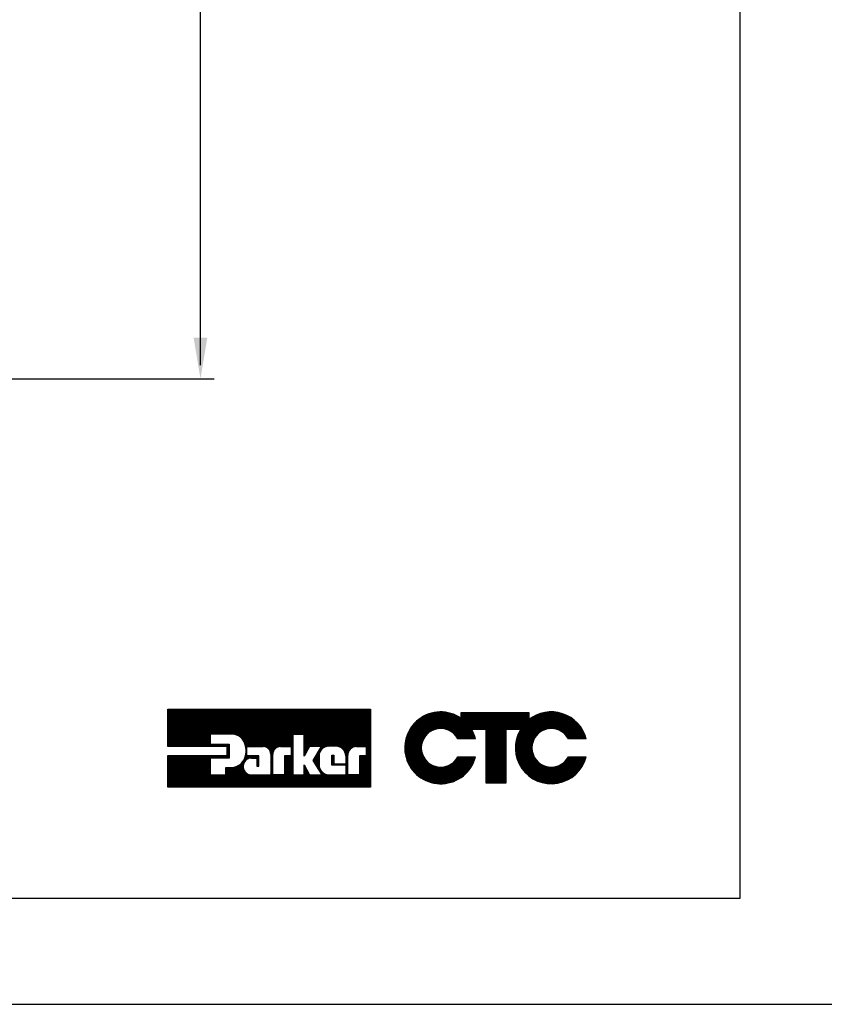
# Model space of a CAD drawing. Extents: x 126 to 180.2, y -64.4 to 9.5.
# Tile 3 of 26: x 147.2 to 153.1, y -64.4 to -57.2. Entities that reach past the tile are written whole.
import ezdxf

# ---------------------------------------------------------------- set-up
doc = ezdxf.new("R2010")
doc.units = 0
doc.header["$LTSCALE"] = 1.87
doc.header["$MEASUREMENT"] = 0
doc.layers.get('0').update_dxf_attribs({"linetype": 'CONTINUOUS'})
for name, color, linetype in [('dim', 5, 'CONTINUOUS'), ('prod', 6, 'CONTINUOUS'), ('UNIT', 7, 'CONTINUOUS')]:
    doc.layers.add(name, color=color, linetype=linetype)

msp = doc.modelspace()

# ---------------------------------------------------------------- linework, layer by layer
at = {"linetype": 'Continuous'}
for p, q in [((152.4873, -63.5791), (152.4873, -41.4191)), ((126.8192, -63.5791), (152.4873, -63.5791))]:
    msp.add_line(p, q, dxfattribs=at)
at = {"layer": 'dim'}
for p, q in [((148.544, -59.6824), (148.544, -54.4449)), ((144.8902, -59.7824), (148.644, -59.7824))]:
    msp.add_line(p, q, dxfattribs=at)
msp.add_solid([(148.494, -59.4824), (148.594, -59.4824), (148.544, -59.7824)], dxfattribs=at)
at = {"layer": 'prod', "flags": 128}
msp.add_lwpolyline([(125.9558, -64.3552), (180.2492, -64.3552), (180.2492, 9.5328), (125.9558, 9.5328)], close=True, dxfattribs=at)
at = {"layer": 'UNIT'}
for p, q in [((148.3042, -62.4659), (148.5718, -62.1983)), ((148.3042, -62.4559), (148.5618, -62.1983)), ((148.3042, -62.4459), (148.5517, -62.1983)), ((148.3042, -62.4358), (148.5417, -62.1983)), ((148.3042, -62.4258), (148.5317, -62.1983)), ((148.3042, -62.4157), (148.5216, -62.1983)), ((148.3042, -62.4057), (148.5116, -62.1983)), ((148.3042, -62.3956), (148.5015, -62.1983)), ((148.3042, -62.3856), (148.4915, -62.1983)), ((148.3042, -62.3756), (148.4814, -62.1983)), ((148.3042, -62.3655), (148.4714, -62.1983)), ((148.3042, -62.3555), (148.4614, -62.1983)), ((148.3042, -62.3454), (148.4513, -62.1983)), ((148.3042, -62.3354), (148.4413, -62.1983)), ((148.3042, -62.3253), (148.4312, -62.1983)), ((148.3042, -62.3153), (148.4212, -62.1983)), ((148.3042, -62.3053), (148.4111, -62.1983)), ((148.3042, -62.2952), (148.4011, -62.1983)), ((148.3042, -62.2852), (148.3911, -62.1983)), ((148.3042, -62.2751), (148.381, -62.1983)), ((148.3042, -62.2651), (148.371, -62.1983)), ((148.3042, -62.255), (148.3609, -62.1983)), ((148.3042, -62.245), (148.3509, -62.1983)), ((148.3042, -62.235), (148.3408, -62.1983)), ((148.3042, -62.2249), (148.3308, -62.1983)), ((148.3042, -62.2149), (148.3208, -62.1983)), ((148.3042, -62.2048), (148.3107, -62.1983)), ((148.3042, -62.4708), (148.3042, -62.1983)), ((148.3042, -62.1983), (149.787, -62.1983)), ((148.3094, -62.4708), (148.5819, -62.1983)), ((148.3195, -62.4708), (148.5919, -62.1983)), ((148.3295, -62.4708), (148.602, -62.1983)), ((148.3395, -62.4708), (148.612, -62.1983)), ((148.3496, -62.4708), (148.6221, -62.1983)), ((148.3596, -62.4708), (148.6321, -62.1983)), ((148.3697, -62.4708), (148.6421, -62.1983)), ((148.3797, -62.4708), (148.6522, -62.1983)), ((148.3898, -62.4708), (148.6622, -62.1983)), ((148.3998, -62.4708), (148.6723, -62.1983)), ((148.4098, -62.4708), (148.6823, -62.1983)), ((148.4199, -62.4708), (148.6924, -62.1983)), ((148.4299, -62.4708), (148.7024, -62.1983)), ((148.44, -62.4708), (148.7124, -62.1983)), ((148.45, -62.4708), (148.7225, -62.1983)), ((148.4601, -62.4708), (148.7325, -62.1983)), ((148.4701, -62.4708), (148.7426, -62.1983)), ((148.4801, -62.4708), (148.7526, -62.1983)), ((148.4902, -62.4708), (148.7627, -62.1983)), ((148.5002, -62.4708), (148.7727, -62.1983)), ((148.5103, -62.4708), (148.7827, -62.1983)), ((148.5203, -62.4708), (148.7928, -62.1983)), ((148.6212, -62.38), (148.8028, -62.1983)), ((148.6312, -62.38), (148.8129, -62.1983)), ((148.6413, -62.38), (148.8229, -62.1983)), ((148.6513, -62.38), (148.833, -62.1983)), ((148.6614, -62.38), (148.843, -62.1983)), ((148.6714, -62.38), (148.853, -62.1983)), ((148.6814, -62.38), (148.8631, -62.1983)), ((148.6915, -62.38), (148.8731, -62.1983)), ((148.7015, -62.38), (148.8832, -62.1983)), ((148.7116, -62.38), (148.8932, -62.1983)), ((148.7216, -62.38), (148.9033, -62.1983)), ((148.7317, -62.38), (148.9133, -62.1983)), ((148.7417, -62.38), (148.9233, -62.1983)), ((148.7517, -62.38), (148.9334, -62.1983)), ((148.7618, -62.38), (148.9434, -62.1983)), ((148.7718, -62.38), (148.9535, -62.1983)), ((148.7809, -62.3809), (148.9635, -62.1983)), ((148.7897, -62.3822), (148.9736, -62.1983)), ((148.7985, -62.3834), (148.9836, -62.1983)), ((148.8061, -62.3859), (148.9936, -62.1983)), ((148.813, -62.389), (149.0037, -62.1983)), ((148.8199, -62.3922), (149.0137, -62.1983)), ((148.8268, -62.3953), (149.0238, -62.1983)), ((148.8323, -62.3999), (149.0338, -62.1983)), ((148.8376, -62.4045), (149.0439, -62.1983)), ((148.843, -62.4092), (149.0539, -62.1983)), ((148.8484, -62.4139), (149.0639, -62.1983)), ((148.8523, -62.42), (149.074, -62.1983)), ((148.8562, -62.4261), (149.084, -62.1983)), ((148.8602, -62.4322), (149.0941, -62.1983)), ((148.8639, -62.4386), (149.1041, -62.1983)), ((148.8662, -62.4462), (149.1142, -62.1983)), ((148.8686, -62.4539), (149.1242, -62.1983)), ((148.871, -62.4616), (149.1342, -62.1983)), ((148.8733, -62.4693), (149.1443, -62.1983)), ((148.8752, -62.4774), (149.1543, -62.1983)), ((148.8919, -62.4708), (149.1644, -62.1983)), ((148.9019, -62.4708), (149.1744, -62.1983)), ((148.912, -62.4708), (149.1845, -62.1983)), ((148.922, -62.4708), (149.1945, -62.1983)), ((148.9321, -62.4708), (149.2045, -62.1983)), ((148.9421, -62.4708), (149.2146, -62.1983)), ((148.9522, -62.4708), (149.2246, -62.1983)), ((148.9622, -62.4708), (149.2347, -62.1983)), ((148.9723, -62.4708), (149.2447, -62.1983)), ((148.9823, -62.4708), (149.2548, -62.1983)), ((148.9923, -62.4708), (149.2648, -62.1983)), ((149.0024, -62.4708), (149.2748, -62.1983)), ((149.0108, -62.4724), (149.2849, -62.1983)), ((149.0192, -62.4741), (149.2949, -62.1983)), ((149.0264, -62.4769), (149.305, -62.1983)), ((149.0324, -62.4809), (149.315, -62.1983)), ((149.0385, -62.4849), (149.3251, -62.1983)), ((149.0434, -62.49), (149.3351, -62.1983)), ((149.0475, -62.496), (149.3451, -62.1983)), ((149.0515, -62.502), (149.3552, -62.1983)), ((149.0542, -62.5094), (149.3652, -62.1983)), ((149.0559, -62.5177), (149.3753, -62.1983)), ((149.109, -62.4746), (149.3853, -62.1983)), ((149.1215, -62.4721), (149.3954, -62.1983)), ((149.2208, -62.3829), (149.4054, -62.1983)), ((149.2308, -62.3829), (149.4154, -62.1983)), ((149.2409, -62.3829), (149.4255, -62.1983)), ((149.2509, -62.3829), (149.4355, -62.1983)), ((149.261, -62.3829), (149.4456, -62.1983)), ((149.271, -62.3829), (149.4556, -62.1983)), ((149.2811, -62.3829), (149.4657, -62.1983)), ((149.2911, -62.3829), (149.4757, -62.1983)), ((149.3011, -62.3829), (149.4858, -62.1983)), ((149.3023, -62.5023), (149.6063, -62.1983)), ((149.3023, -62.4923), (149.5962, -62.1983)), ((149.3023, -62.4822), (149.5862, -62.1983)), ((149.3023, -62.4722), (149.5761, -62.1983)), ((149.3023, -62.4621), (149.5661, -62.1983)), ((149.3023, -62.4521), (149.5561, -62.1983)), ((149.3023, -62.4421), (149.546, -62.1983)), ((149.3023, -62.432), (149.536, -62.1983)), ((149.3023, -62.422), (149.5259, -62.1983)), ((149.3023, -62.4119), (149.5159, -62.1983)), ((149.3023, -62.4019), (149.5058, -62.1983)), ((149.3023, -62.3918), (149.4958, -62.1983)), ((149.3438, -62.4708), (149.6163, -62.1983)), ((149.3539, -62.4708), (149.6264, -62.1983)), ((149.3639, -62.4708), (149.6364, -62.1983)), ((149.374, -62.4708), (149.6464, -62.1983)), ((149.384, -62.4708), (149.6565, -62.1983)), ((149.3941, -62.4708), (149.6665, -62.1983)), ((149.4041, -62.4708), (149.6766, -62.1983)), ((149.405, -62.5101), (149.7167, -62.1983)), ((149.4141, -62.4708), (149.6866, -62.1983)), ((149.4201, -62.4849), (149.7067, -62.1983)), ((149.4242, -62.4708), (149.6967, -62.1983)), ((149.4474, -62.4777), (149.7268, -62.1983)), ((149.4625, -62.4726), (149.7368, -62.1983)), ((149.4754, -62.4698), (149.7469, -62.1983)), ((149.4862, -62.469), (149.7569, -62.1983)), ((149.4965, -62.4688), (149.767, -62.1983)), ((149.5065, -62.4688), (149.777, -62.1983)), ((149.5165, -62.4688), (149.787, -62.1984)), ((149.5266, -62.4688), (149.787, -62.2084)), ((149.5365, -62.469), (149.787, -62.2185)), ((149.5449, -62.4706), (149.787, -62.2285)), ((149.5532, -62.4723), (149.787, -62.2385)), ((149.5616, -62.4739), (149.787, -62.2486)), ((149.5679, -62.4778), (149.787, -62.2586)), ((149.787, -62.1983), (149.787, -62.7669)), ((150.0376, -62.4752), (150.2943, -62.2185)), ((150.0376, -62.4685), (150.2876, -62.2185)), ((150.0376, -62.4618), (150.2809, -62.2185)), ((150.0377, -62.5018), (150.3212, -62.2184)), ((150.0377, -62.4952), (150.3144, -62.2184)), ((150.0377, -62.4885), (150.3077, -62.2184)), ((150.0377, -62.4818), (150.301, -62.2185)), ((150.0383, -62.4544), (150.2738, -62.2189)), ((150.0384, -62.5079), (150.3269, -62.2193)), ((150.0394, -62.5135), (150.3326, -62.2203)), ((150.0396, -62.4464), (150.2657, -62.2203)), ((150.0404, -62.5192), (150.3383, -62.2213)), ((150.041, -62.4383), (150.2575, -62.2218)), ((150.0415, -62.5249), (150.344, -62.2223)), ((150.0424, -62.4302), (150.2493, -62.2233)), ((150.0425, -62.5305), (150.3498, -62.2233)), ((150.0438, -62.4221), (150.2412, -62.2248)), ((150.0452, -62.414), (150.233, -62.2262)), ((150.0487, -62.4038), (150.2231, -62.2294)), ((150.0525, -62.3933), (150.2125, -62.2333)), ((150.0562, -62.3829), (150.2019, -62.2372)), ((150.06, -62.3725), (150.1913, -62.2411)), ((150.0678, -62.3579), (150.1773, -62.2484)), ((150.0768, -62.3423), (150.1613, -62.2578)), ((150.2026, -62.3771), (150.3555, -62.2243)), ((150.2287, -62.3577), (150.3612, -62.2253)), ((150.2407, -62.3524), (150.3668, -62.2263)), ((150.2527, -62.3471), (150.3718, -62.2281)), ((150.2624, -62.3441), (150.3767, -62.2298)), ((150.2707, -62.3425), (150.3816, -62.2316)), ((150.2789, -62.341), (150.3865, -62.2334)), ((150.2871, -62.3395), (150.3914, -62.2352)), ((150.2941, -62.3392), (150.3964, -62.2369)), ((150.3005, -62.3395), (150.4013, -62.2387)), ((150.3069, -62.3398), (150.4062, -62.2405)), ((150.3133, -62.3401), (150.4109, -62.2424)), ((150.3197, -62.3404), (150.4152, -62.2449)), ((150.3254, -62.3414), (150.4195, -62.2473)), ((150.3306, -62.3429), (150.4237, -62.2498)), ((150.3358, -62.3444), (150.428, -62.2522)), ((150.341, -62.3459), (150.4322, -62.2546)), ((150.3462, -62.3473), (150.4365, -62.2571)), ((150.3514, -62.3488), (150.4407, -62.2595)), ((150.3561, -62.3508), (150.445, -62.262)), ((150.3647, -62.3556), (150.4976, -62.2227)), ((150.369, -62.358), (150.5043, -62.2227)), ((150.3733, -62.3604), (150.511, -62.2227)), ((150.3776, -62.3628), (150.5177, -62.2227)), ((150.3819, -62.3652), (150.5244, -62.2227)), ((150.3855, -62.3684), (150.5311, -62.2227)), ((150.389, -62.3716), (150.5378, -62.2227)), ((150.3925, -62.3747), (150.5445, -62.2227)), ((150.396, -62.3779), (150.5512, -62.2227)), ((150.3995, -62.3811), (150.5579, -62.2227)), ((150.403, -62.3843), (150.5646, -62.2227)), ((150.4064, -62.3876), (150.5713, -62.2227)), ((150.4091, -62.3915), (150.5779, -62.2227)), ((150.4119, -62.3955), (150.5846, -62.2227)), ((150.4146, -62.3995), (150.5913, -62.2227)), ((150.4173, -62.4035), (150.598, -62.2227)), ((150.42, -62.4074), (150.6047, -62.2227)), ((150.4228, -62.4114), (150.6114, -62.2227)), ((150.4267, -62.4141), (150.6181, -62.2227)), ((150.4334, -62.4141), (150.6248, -62.2227)), ((150.4401, -62.4141), (150.6315, -62.2227)), ((150.4468, -62.4141), (150.6382, -62.2227)), ((150.4495, -62.2239), (150.4507, -62.2227)), ((150.4495, -62.2306), (150.4574, -62.2227)), ((150.4495, -62.2641), (150.4909, -62.2227)), ((150.4495, -62.2574), (150.4842, -62.2227)), ((150.4495, -62.2507), (150.4775, -62.2227)), ((150.4495, -62.244), (150.4708, -62.2227)), ((150.4495, -62.2373), (150.4641, -62.2227)), ((150.4495, -62.2646), (150.4495, -62.2227)), ((150.4495, -62.2227), (150.9422, -62.2227)), ((150.4535, -62.4141), (150.6449, -62.2227)), ((150.5277, -62.3466), (150.6516, -62.2227)), ((150.5344, -62.3466), (150.6583, -62.2227)), ((150.5411, -62.3466), (150.665, -62.2227)), ((150.5478, -62.3466), (150.6717, -62.2227)), ((150.5545, -62.3466), (150.6784, -62.2227)), ((150.5612, -62.3466), (150.6851, -62.2227)), ((150.5679, -62.3466), (150.6918, -62.2227)), ((150.5746, -62.3466), (150.6985, -62.2227)), ((150.5813, -62.3466), (150.7052, -62.2227)), ((150.588, -62.3466), (150.7119, -62.2227)), ((150.5947, -62.3466), (150.7186, -62.2227)), ((150.6014, -62.3466), (150.7252, -62.2227)), ((150.6081, -62.3466), (150.7319, -62.2227)), ((150.6148, -62.3466), (150.7386, -62.2227)), ((150.6215, -62.3466), (150.7453, -62.2227)), ((150.6282, -62.3466), (150.752, -62.2227)), ((150.6322, -62.4898), (150.8993, -62.2227)), ((150.6322, -62.4831), (150.8926, -62.2227)), ((150.6322, -62.4764), (150.8859, -62.2227)), ((150.6322, -62.4697), (150.8792, -62.2227)), ((150.6322, -62.4631), (150.8725, -62.2227)), ((150.6322, -62.4564), (150.8658, -62.2227)), ((150.6322, -62.4497), (150.8592, -62.2227)), ((150.6322, -62.443), (150.8525, -62.2227)), ((150.6322, -62.4363), (150.8458, -62.2227)), ((150.6322, -62.4296), (150.8391, -62.2227)), ((150.6322, -62.4229), (150.8324, -62.2227)), ((150.6322, -62.4162), (150.8257, -62.2227)), ((150.6322, -62.4095), (150.819, -62.2227)), ((150.6322, -62.4028), (150.8123, -62.2227)), ((150.6322, -62.3961), (150.8056, -62.2227)), ((150.6322, -62.3894), (150.7989, -62.2227)), ((150.6322, -62.3827), (150.7922, -62.2227)), ((150.6322, -62.376), (150.7855, -62.2227)), ((150.6322, -62.3693), (150.7788, -62.2227)), ((150.6322, -62.3626), (150.7721, -62.2227)), ((150.6322, -62.3559), (150.7654, -62.2227)), ((150.6322, -62.3492), (150.7587, -62.2227)), ((150.7821, -62.3466), (150.906, -62.2227)), ((150.7888, -62.3466), (150.9127, -62.2227)), ((150.7955, -62.3466), (150.9194, -62.2227)), ((150.8022, -62.3466), (150.9261, -62.2227)), ((150.8089, -62.3466), (150.9328, -62.2227)), ((150.8156, -62.3466), (150.9395, -62.2227)), ((150.8223, -62.3466), (150.9422, -62.2268)), ((150.829, -62.3466), (150.9422, -62.2335)), ((150.8357, -62.3466), (150.9422, -62.2402)), ((150.8424, -62.3466), (150.9422, -62.2469)), ((150.845, -62.4779), (151.1053, -62.2176)), ((150.8453, -62.471), (151.0982, -62.218)), ((150.8455, -62.4842), (151.1116, -62.218)), ((150.8459, -62.4905), (151.1178, -62.2185)), ((150.8461, -62.4635), (151.0908, -62.2188)), ((150.8463, -62.4967), (151.1241, -62.2189)), ((150.8467, -62.503), (151.1304, -62.2193)), ((150.8469, -62.456), (151.0833, -62.2195)), ((150.8471, -62.5093), (151.1366, -62.2198)), ((150.8475, -62.5156), (151.1429, -62.2202)), ((150.8477, -62.4485), (151.0759, -62.2202)), ((150.8482, -62.5216), (151.1489, -62.2209)), ((150.8485, -62.441), (151.0685, -62.221)), ((150.8491, -62.3466), (150.9422, -62.2536)), ((150.8492, -62.4335), (151.061, -62.2217)), ((150.8495, -62.527), (151.1543, -62.2222)), ((150.8508, -62.5324), (151.1597, -62.2235)), ((150.8511, -62.425), (151.0521, -62.224)), ((150.8538, -62.4156), (151.0429, -62.2265)), ((150.8558, -62.3466), (150.9422, -62.2602)), ((150.8564, -62.4062), (151.0337, -62.229)), ((150.8591, -62.3969), (151.0245, -62.2314)), ((150.8617, -62.3875), (151.0144, -62.2349)), ((150.8678, -62.3748), (151.002, -62.2406)), ((150.874, -62.3619), (150.9896, -62.2463)), ((150.8802, -62.349), (150.9765, -62.2527)), ((150.9422, -62.2227), (150.9422, -62.2761)), ((151.0189, -62.371), (151.1651, -62.2248)), ((151.0404, -62.3562), (151.1705, -62.2261)), ((151.0524, -62.3509), (151.1759, -62.2273)), ((151.0644, -62.3456), (151.1813, -62.2286)), ((151.073, -62.3436), (151.1867, -62.2299)), ((151.0813, -62.3421), (151.1918, -62.2315)), ((151.0895, -62.3405), (151.1965, -62.2335)), ((151.0977, -62.339), (151.2012, -62.2355)), ((151.1041, -62.3393), (151.2059, -62.2375)), ((151.1105, -62.3396), (151.2106, -62.2395)), ((151.1169, -62.3399), (151.2153, -62.2415)), ((151.1233, -62.3402), (151.22, -62.2435)), ((151.1297, -62.3405), (151.2247, -62.2455)), ((151.1351, -62.3418), (151.2294, -62.2475)), ((151.1403, -62.3433), (151.2336, -62.25)), ((151.1455, -62.3448), (151.2377, -62.2526)), ((151.1507, -62.3463), (151.2418, -62.2552)), ((151.1559, -62.3478), (151.2459, -62.2578)), ((151.1611, -62.3493), (151.2499, -62.2605)), ((149.5739, -62.4818), (149.787, -62.2687)), ((149.5799, -62.4858), (149.787, -62.2787)), ((149.5856, -62.4901), (149.787, -62.2888)), ((149.5896, -62.4962), (149.787, -62.2988)), ((149.5936, -62.5022), (149.787, -62.3088)), ((149.5977, -62.5082), (149.787, -62.3189)), ((149.6007, -62.5152), (149.787, -62.3289)), ((150.0916, -62.3208), (150.1408, -62.2716)), ((150.3604, -62.3532), (150.4492, -62.2644)), ((150.8625, -62.3466), (150.9422, -62.2669)), ((150.8692, -62.3466), (150.9422, -62.2736)), ((150.8759, -62.3466), (150.9555, -62.267)), ((151.1655, -62.3515), (151.254, -62.2631)), ((151.1698, -62.3539), (151.2581, -62.2657)), ((151.1741, -62.3563), (151.2622, -62.2683)), ((151.1784, -62.3587), (151.2663, -62.2709)), ((151.1827, -62.3611), (151.2699, -62.274)), ((151.187, -62.3635), (151.2734, -62.2772)), ((151.1911, -62.3661), (151.2769, -62.2803)), ((151.1946, -62.3693), (151.2804, -62.2835)), ((151.1981, -62.3725), (151.284, -62.2867)), ((151.2017, -62.3757), (151.2875, -62.2899)), ((151.2052, -62.3789), (151.291, -62.293)), ((151.2087, -62.3821), (151.2945, -62.2962)), ((151.2122, -62.3853), (151.298, -62.2994)), ((151.2154, -62.3888), (151.3012, -62.3029)), ((151.2181, -62.3927), (151.3042, -62.3067)), ((151.2208, -62.3967), (151.3071, -62.3104)), ((151.2235, -62.4007), (151.3101, -62.3141)), ((151.2263, -62.4046), (151.313, -62.3179)), ((151.229, -62.4086), (151.316, -62.3216)), ((151.2317, -62.4126), (151.319, -62.3253)), ((151.2369, -62.4141), (151.3219, -62.3291)), ((151.2435, -62.4141), (151.3249, -62.3328)), ((148.5304, -62.4708), (148.6152, -62.386)), ((148.5404, -62.4708), (148.6152, -62.396)), ((148.5504, -62.4708), (148.6152, -62.4061)), ((148.6152, -62.38), (148.6152, -62.454)), ((148.7742, -62.38), (148.6152, -62.38)), ((149.1329, -62.4708), (149.2184, -62.3854)), ((149.143, -62.4708), (149.2184, -62.3954)), ((149.153, -62.4708), (149.2184, -62.4055)), ((149.2184, -62.3829), (149.2184, -62.6781)), ((149.3023, -62.3829), (149.2184, -62.3829)), ((149.3023, -62.5419), (149.3023, -62.3829)), ((149.6024, -62.5236), (149.787, -62.339)), ((149.6605, -62.4755), (149.787, -62.349)), ((149.673, -62.473), (149.787, -62.3591)), ((149.6853, -62.4708), (149.787, -62.3691)), ((149.6953, -62.4708), (149.787, -62.3791)), ((149.7054, -62.4708), (149.787, -62.3892)), ((149.7154, -62.4708), (149.787, -62.3992)), ((150.0435, -62.5362), (150.2004, -62.3793)), ((150.4602, -62.4141), (150.5264, -62.3479)), ((150.4669, -62.4141), (150.5287, -62.3523)), ((150.4736, -62.4141), (150.531, -62.3567)), ((150.4803, -62.4141), (150.5333, -62.3611)), ((150.487, -62.4141), (150.5357, -62.3654)), ((150.4937, -62.4141), (150.5379, -62.37)), ((150.5004, -62.4141), (150.5398, -62.3747)), ((150.5071, -62.4141), (150.5418, -62.3794)), ((150.5138, -62.4141), (150.5438, -62.3841)), ((150.5205, -62.4141), (150.5457, -62.3889)), ((150.6322, -62.3466), (150.5257, -62.3466)), ((150.5271, -62.4141), (150.5475, -62.3938)), ((150.5338, -62.4141), (150.549, -62.3989)), ((150.5405, -62.4141), (150.5506, -62.404)), ((150.6322, -62.7378), (150.6322, -62.3466)), ((150.6322, -62.4965), (150.7758, -62.353)), ((150.6322, -62.5032), (150.7758, -62.3597)), ((150.6322, -62.5099), (150.7758, -62.3664)), ((150.6322, -62.5166), (150.7758, -62.3731)), ((150.6322, -62.5233), (150.7758, -62.3798)), ((150.6322, -62.53), (150.7758, -62.3865)), ((150.6322, -62.5367), (150.7758, -62.3932)), ((150.6322, -62.5434), (150.7758, -62.3999)), ((150.6322, -62.5501), (150.7758, -62.4065)), ((150.7758, -62.3466), (150.7758, -62.7378)), ((150.8813, -62.3466), (150.7758, -62.3466)), ((150.8521, -62.5378), (150.9989, -62.391)), ((151.2502, -62.4141), (151.3275, -62.3368)), ((151.2569, -62.4141), (151.3299, -62.3412)), ((151.2636, -62.4141), (151.3323, -62.3455)), ((151.2703, -62.4141), (151.3347, -62.3498)), ((151.277, -62.4141), (151.3371, -62.3541)), ((151.2837, -62.4141), (151.3394, -62.3584)), ((151.2904, -62.4141), (151.3418, -62.3627)), ((151.2971, -62.4141), (151.3442, -62.367)), ((151.3038, -62.4141), (151.3466, -62.3714)), ((151.3105, -62.4141), (151.3486, -62.3761)), ((151.3172, -62.4141), (151.3503, -62.381)), ((151.3239, -62.4141), (151.352, -62.386)), ((151.3306, -62.4141), (151.3538, -62.391)), ((151.3373, -62.4141), (151.3555, -62.3959)), ((151.344, -62.4141), (151.3573, -62.4009)), ((151.3507, -62.4141), (151.359, -62.4058)), ((148.7386, -62.4708), (148.3042, -62.4708)), ((148.5605, -62.4708), (148.6152, -62.4161)), ((148.5705, -62.4708), (148.6152, -62.4261)), ((148.5806, -62.4708), (148.6152, -62.4362)), ((148.5906, -62.4708), (148.6152, -62.4462)), ((148.6007, -62.4708), (148.6174, -62.454)), ((148.6107, -62.4708), (148.6275, -62.454)), ((148.6152, -62.454), (148.7544, -62.454)), ((148.6207, -62.4708), (148.6375, -62.454)), ((148.6308, -62.4708), (148.6476, -62.454)), ((148.6408, -62.4708), (148.6576, -62.454)), ((148.6509, -62.4708), (148.6677, -62.454)), ((148.6609, -62.4708), (148.6777, -62.454)), ((148.671, -62.4708), (148.6877, -62.454)), ((148.681, -62.4708), (148.6978, -62.454)), ((148.691, -62.4708), (148.7078, -62.454)), ((148.7011, -62.4708), (148.7179, -62.454)), ((148.7111, -62.4708), (148.7279, -62.454)), ((148.7212, -62.4708), (148.738, -62.454)), ((148.7312, -62.4708), (148.748, -62.454)), ((148.7386, -62.4735), (148.7544, -62.4577)), ((148.7386, -62.4835), (148.7544, -62.4677)), ((148.7386, -62.5369), (148.7386, -62.4708)), ((148.7386, -62.4936), (148.7544, -62.4778)), ((148.7544, -62.454), (148.7544, -62.5547)), ((148.8827, -62.5389), (148.8827, -62.4708)), ((148.8827, -62.4708), (149.0025, -62.4708)), ((149.1283, -62.4708), (149.2065, -62.4708)), ((149.1631, -62.4708), (149.2184, -62.4155)), ((149.1731, -62.4708), (149.2184, -62.4255)), ((149.1832, -62.4708), (149.2184, -62.4356)), ((149.1932, -62.4708), (149.2184, -62.4456)), ((149.2032, -62.4708), (149.2184, -62.4557)), ((149.2065, -62.4776), (149.2184, -62.4657)), ((149.2065, -62.4708), (149.2065, -62.5389)), ((149.2065, -62.4876), (149.2184, -62.4758)), ((149.3398, -62.4708), (149.3023, -62.5419)), ((149.4286, -62.4708), (149.3398, -62.4708)), ((149.3674, -62.5725), (149.4286, -62.4708)), ((149.5358, -62.4688), (149.4937, -62.4688)), ((149.6843, -62.4708), (149.7544, -62.4708)), ((149.7255, -62.4708), (149.787, -62.4093)), ((149.7355, -62.4708), (149.787, -62.4193)), ((149.7456, -62.4708), (149.787, -62.4294)), ((149.7544, -62.472), (149.787, -62.4394)), ((149.7544, -62.482), (149.787, -62.4495)), ((149.7544, -62.4921), (149.787, -62.4595)), ((149.7544, -62.5021), (149.787, -62.4695)), ((149.7544, -62.4708), (149.7544, -62.5389)), ((150.0446, -62.5419), (150.1781, -62.4083)), ((150.0456, -62.5475), (150.1715, -62.4216)), ((150.0471, -62.5527), (150.1658, -62.434)), ((150.0489, -62.5576), (150.1638, -62.4428)), ((150.0507, -62.5625), (150.1617, -62.4515)), ((150.0525, -62.5674), (150.1596, -62.4603)), ((150.0543, -62.5723), (150.1588, -62.4678)), ((150.0561, -62.5772), (150.1588, -62.4745)), ((150.5538, -62.4141), (150.4246, -62.4141)), ((150.5472, -62.4141), (150.5522, -62.4092)), ((150.6322, -62.5568), (150.7758, -62.4132)), ((150.6322, -62.5635), (150.7758, -62.4199)), ((150.6322, -62.5702), (150.7758, -62.4266)), ((150.6322, -62.5769), (150.7758, -62.4333)), ((150.6322, -62.5836), (150.7758, -62.44)), ((150.6322, -62.5903), (150.7758, -62.4467)), ((150.6322, -62.597), (150.7758, -62.4534)), ((150.6322, -62.6037), (150.7758, -62.4601)), ((150.6322, -62.6104), (150.7758, -62.4668)), ((150.6322, -62.617), (150.7758, -62.4735)), ((150.8534, -62.5432), (150.9843, -62.4123)), ((150.8547, -62.5486), (150.9777, -62.4256)), ((150.856, -62.554), (150.9734, -62.4366)), ((150.8573, -62.5593), (150.9713, -62.4454)), ((150.8588, -62.5646), (150.9692, -62.4541)), ((150.8608, -62.5692), (150.9672, -62.4629)), ((150.8628, -62.5739), (150.9669, -62.4698)), ((150.8648, -62.5786), (150.9669, -62.4765)), ((151.3619, -62.4141), (151.2328, -62.4141)), ((151.3574, -62.4141), (151.3607, -62.4108)), ((148.3042, -62.7572), (148.5245, -62.5369)), ((148.3042, -62.7472), (148.5144, -62.5369)), ((148.3042, -62.7371), (148.5044, -62.5369)), ((148.3042, -62.7271), (148.4943, -62.5369)), ((148.3042, -62.717), (148.4843, -62.5369)), ((148.3042, -62.707), (148.4743, -62.5369)), ((148.3042, -62.6969), (148.4642, -62.5369)), ((148.3042, -62.6869), (148.4542, -62.5369)), ((148.3042, -62.6768), (148.4441, -62.5369)), ((148.3042, -62.6668), (148.4341, -62.5369)), ((148.3042, -62.6568), (148.424, -62.5369)), ((148.3042, -62.6467), (148.414, -62.5369)), ((148.3042, -62.6367), (148.404, -62.5369)), ((148.3042, -62.6266), (148.3939, -62.5369)), ((148.3042, -62.6166), (148.3839, -62.5369)), ((148.3042, -62.6065), (148.3738, -62.5369)), ((148.3042, -62.5965), (148.3638, -62.5369)), ((148.3042, -62.5865), (148.3537, -62.5369)), ((148.3042, -62.5764), (148.3437, -62.5369)), ((148.3042, -62.5664), (148.3337, -62.5369)), ((148.3042, -62.5563), (148.3236, -62.5369)), ((148.3042, -62.5463), (148.3136, -62.5369)), ((148.3042, -62.7669), (148.3042, -62.5369)), ((148.3042, -62.5369), (148.7386, -62.5369)), ((148.3045, -62.7669), (148.5345, -62.5369)), ((148.3145, -62.7669), (148.5446, -62.5369)), ((148.3246, -62.7669), (148.5546, -62.5369)), ((148.3346, -62.7669), (148.5646, -62.5369)), ((148.3447, -62.7669), (148.5747, -62.5369)), ((148.3547, -62.7669), (148.5847, -62.5369)), ((148.3648, -62.7669), (148.5948, -62.5369)), ((148.3748, -62.7669), (148.6048, -62.5369)), ((148.3848, -62.7669), (148.6149, -62.5369)), ((148.3949, -62.7669), (148.6249, -62.5369)), ((148.6172, -62.5547), (148.6349, -62.5369)), ((148.6272, -62.5547), (148.645, -62.5369)), ((148.6373, -62.5547), (148.655, -62.5369)), ((148.6473, -62.5547), (148.6651, -62.5369)), ((148.6573, -62.5547), (148.6751, -62.5369)), ((148.6674, -62.5547), (148.6852, -62.5369)), ((148.6761, -62.7669), (148.9041, -62.5389)), ((148.6774, -62.5547), (148.6952, -62.5369)), ((148.6875, -62.5547), (148.7052, -62.5369)), ((148.6975, -62.5547), (148.7153, -62.5369)), ((148.7076, -62.5547), (148.7253, -62.5369)), ((148.7176, -62.5547), (148.7354, -62.5369)), ((148.7276, -62.5547), (148.7544, -62.528)), ((148.7377, -62.5547), (148.7544, -62.538)), ((148.7386, -62.5036), (148.7544, -62.4878)), ((148.7386, -62.5136), (148.7544, -62.4978)), ((148.7386, -62.5237), (148.7544, -62.5079)), ((148.7386, -62.5337), (148.7544, -62.5179)), ((148.7477, -62.5547), (148.7544, -62.5481)), ((148.8559, -62.5771), (148.8941, -62.5389)), ((148.8671, -62.5558), (148.884, -62.5389)), ((148.8709, -62.542), (148.8827, -62.5302)), ((148.8737, -62.5292), (148.8827, -62.5202)), ((148.8757, -62.487), (148.8827, -62.48)), ((148.8761, -62.4967), (148.8827, -62.49)), ((148.8765, -62.5063), (148.8827, -62.5001)), ((148.8765, -62.5163), (148.8827, -62.5101)), ((148.9716, -62.5389), (148.8827, -62.5389)), ((148.8931, -62.56), (148.9142, -62.5389)), ((148.9059, -62.5572), (148.9242, -62.5389)), ((148.9185, -62.5547), (148.9343, -62.5389)), ((148.9285, -62.5547), (148.9443, -62.5389)), ((148.9386, -62.5547), (148.9543, -62.5389)), ((148.9486, -62.5547), (148.9644, -62.5389)), ((148.9567, -62.5566), (148.9716, -62.5418)), ((148.9716, -62.6149), (148.9716, -62.5389)), ((149.0574, -62.5262), (149.0761, -62.5075)), ((149.0574, -62.5362), (149.0736, -62.5201)), ((149.0574, -62.5257), (149.0574, -62.6772)), ((149.0574, -62.5463), (149.0722, -62.5315)), ((149.0574, -62.5563), (149.0722, -62.5415)), ((149.0722, -62.6781), (149.0722, -62.5269)), ((149.1581, -62.5962), (149.2184, -62.536)), ((149.1581, -62.546), (149.1653, -62.5389)), ((149.1581, -62.5761), (149.1954, -62.5389)), ((149.1581, -62.5561), (149.1753, -62.5389)), ((149.1581, -62.5862), (149.2054, -62.5389)), ((149.1581, -62.5661), (149.1853, -62.5389)), ((149.1581, -62.5389), (149.1581, -62.6781)), ((149.2065, -62.5389), (149.1581, -62.5389)), ((149.1581, -62.6063), (149.2184, -62.5461)), ((149.2065, -62.4976), (149.2184, -62.4858)), ((149.2065, -62.5077), (149.2184, -62.4958)), ((149.2065, -62.5177), (149.2184, -62.5059)), ((149.2065, -62.5278), (149.2184, -62.5159)), ((149.2065, -62.5378), (149.2184, -62.526)), ((149.3023, -62.5124), (149.3352, -62.4794)), ((149.3023, -62.5224), (149.324, -62.5007)), ((149.3023, -62.5324), (149.3128, -62.5219)), ((149.3695, -62.5757), (149.4115, -62.5337)), ((149.3733, -62.5819), (149.4109, -62.5444)), ((149.3746, -62.5605), (149.4137, -62.5214)), ((149.3898, -62.5353), (149.4206, -62.5045)), ((149.4109, -62.5373), (149.4109, -62.6043)), ((149.5037, -62.542), (149.5117, -62.534)), ((149.5037, -62.608), (149.5037, -62.534)), ((149.5037, -62.534), (149.5175, -62.534)), ((149.5037, -62.552), (149.5175, -62.5382)), ((149.5037, -62.562), (149.5175, -62.5482)), ((149.5175, -62.534), (149.5175, -62.5981)), ((149.6041, -62.5319), (149.6249, -62.5111)), ((149.6053, -62.5407), (149.6224, -62.5237)), ((149.6053, -62.5508), (149.6201, -62.5359)), ((149.6053, -62.5384), (149.6053, -62.5981)), ((149.6053, -62.5608), (149.6201, -62.546)), ((149.6201, -62.6781), (149.6201, -62.5349)), ((149.707, -62.5897), (149.787, -62.5097)), ((149.707, -62.5997), (149.787, -62.5198)), ((149.707, -62.6098), (149.787, -62.5298)), ((149.707, -62.5395), (149.7076, -62.5389)), ((149.707, -62.5495), (149.7176, -62.5389)), ((149.707, -62.5796), (149.7477, -62.5389)), ((149.707, -62.5696), (149.7377, -62.5389)), ((149.707, -62.5595), (149.7277, -62.5389)), ((149.707, -62.5389), (149.707, -62.6781)), ((149.7544, -62.5389), (149.707, -62.5389)), ((149.707, -62.6198), (149.787, -62.5398)), ((149.707, -62.6298), (149.787, -62.5499)), ((149.7544, -62.5122), (149.787, -62.4796)), ((149.7544, -62.5222), (149.787, -62.4896)), ((149.7544, -62.5322), (149.787, -62.4997)), ((150.058, -62.582), (150.1588, -62.4812)), ((150.0598, -62.5869), (150.1588, -62.4879)), ((150.0616, -62.5918), (150.1588, -62.4946)), ((150.0639, -62.5961), (150.1597, -62.5004)), ((150.0664, -62.6004), (150.161, -62.5058)), ((150.0689, -62.6046), (150.1622, -62.5112)), ((150.0713, -62.6088), (150.1635, -62.5167)), ((150.0738, -62.613), (150.1648, -62.5221)), ((150.0763, -62.6173), (150.166, -62.5275)), ((150.0788, -62.6215), (150.1681, -62.5321)), ((150.0812, -62.6257), (150.1704, -62.5366)), ((150.0837, -62.6299), (150.1726, -62.5411)), ((150.0865, -62.6339), (150.1748, -62.5455)), ((150.0895, -62.6375), (150.177, -62.55)), ((150.2449, -62.7365), (150.4351, -62.5464)), ((150.2506, -62.7375), (150.4418, -62.5464)), ((150.2564, -62.7385), (150.4485, -62.5464)), ((150.2621, -62.7395), (150.4552, -62.5464)), ((150.2678, -62.7404), (150.4619, -62.5464)), ((150.2735, -62.7414), (150.4686, -62.5464)), ((150.2795, -62.7422), (150.4753, -62.5464)), ((150.2862, -62.7421), (150.4819, -62.5464)), ((150.2929, -62.7421), (150.4886, -62.5464)), ((150.2997, -62.7421), (150.4953, -62.5464)), ((150.3064, -62.742), (150.502, -62.5464)), ((150.3131, -62.742), (150.5087, -62.5464)), ((150.3199, -62.7419), (150.5154, -62.5464)), ((150.3272, -62.7413), (150.5221, -62.5464)), ((150.3354, -62.7398), (150.5288, -62.5464)), ((150.3436, -62.7383), (150.5355, -62.5464)), ((150.3518, -62.7368), (150.5422, -62.5464)), ((150.36, -62.7353), (150.5489, -62.5464)), ((150.3682, -62.7338), (150.5528, -62.5492)), ((150.4165, -62.5583), (150.4284, -62.5464)), ((150.4246, -62.5464), (150.5538, -62.5464)), ((150.6322, -62.6237), (150.7758, -62.4802)), ((150.6322, -62.6304), (150.7758, -62.4869)), ((150.6322, -62.6371), (150.7758, -62.4936)), ((150.6322, -62.6438), (150.7758, -62.5003)), ((150.6322, -62.6505), (150.7758, -62.507)), ((150.6322, -62.6572), (150.7758, -62.5137)), ((150.6322, -62.6639), (150.7758, -62.5204)), ((150.6322, -62.6706), (150.7758, -62.5271)), ((150.6322, -62.6773), (150.7758, -62.5338)), ((150.6322, -62.684), (150.7758, -62.5405)), ((150.6322, -62.6907), (150.7758, -62.5471)), ((150.8669, -62.5833), (150.9669, -62.4832)), ((150.8689, -62.5879), (150.9669, -62.4899)), ((150.8709, -62.5926), (150.9669, -62.4966)), ((150.8729, -62.5973), (150.9682, -62.502)), ((150.8749, -62.602), (150.9695, -62.5074)), ((150.8772, -62.6064), (150.9708, -62.5129)), ((150.8799, -62.6104), (150.972, -62.5183)), ((150.8825, -62.6145), (150.9733, -62.5237)), ((150.8852, -62.6185), (150.9747, -62.529)), ((150.8878, -62.6226), (150.9769, -62.5335)), ((150.8905, -62.6266), (150.9792, -62.5379)), ((150.8931, -62.6307), (150.9814, -62.5424)), ((150.8957, -62.6347), (150.9836, -62.5469)), ((151.0544, -62.7372), (151.2452, -62.5464)), ((151.0603, -62.738), (151.2519, -62.5464)), ((151.0661, -62.7389), (151.2586, -62.5464)), ((151.072, -62.7397), (151.2653, -62.5464)), ((151.0779, -62.7405), (151.272, -62.5464)), ((151.0838, -62.7413), (151.2787, -62.5464)), ((151.0897, -62.7421), (151.2854, -62.5464)), ((151.0958, -62.7426), (151.2921, -62.5464)), ((151.1028, -62.7424), (151.2988, -62.5464)), ((151.1097, -62.7422), (151.3055, -62.5464)), ((151.1166, -62.7419), (151.3122, -62.5464)), ((151.1235, -62.7417), (151.3189, -62.5464)), ((151.1305, -62.7415), (151.3256, -62.5464)), ((151.1374, -62.7412), (151.3323, -62.5464)), ((151.1455, -62.7398), (151.3389, -62.5464)), ((151.154, -62.738), (151.3456, -62.5464)), ((151.1624, -62.7363), (151.3523, -62.5464)), ((151.1709, -62.7345), (151.359, -62.5464)), ((151.2203, -62.5646), (151.2385, -62.5464)), ((151.2328, -62.5464), (151.3619, -62.5464)), ((148.4049, -62.7669), (148.6152, -62.5567)), ((148.415, -62.7669), (148.6152, -62.5667)), ((148.425, -62.7669), (148.6152, -62.5768)), ((148.4351, -62.7669), (148.6152, -62.5868)), ((148.4451, -62.7669), (148.6152, -62.5969)), ((148.4551, -62.7669), (148.6152, -62.6069)), ((148.4652, -62.7669), (148.6152, -62.617)), ((148.6152, -62.5547), (148.6152, -62.6781)), ((148.7544, -62.5547), (148.6152, -62.5547)), ((148.646, -62.7669), (148.7928, -62.6201)), ((148.656, -62.7669), (148.8059, -62.6171)), ((148.666, -62.7669), (148.8283, -62.6046)), ((148.6861, -62.7669), (148.8637, -62.5894)), ((148.6962, -62.7669), (148.8581, -62.605)), ((148.7062, -62.7669), (148.8572, -62.616)), ((148.9177, -62.5547), (148.9567, -62.5547)), ((148.9567, -62.5666), (148.9716, -62.5518)), ((148.9567, -62.5547), (148.9567, -62.6149)), ((148.9567, -62.5767), (148.9716, -62.5619)), ((148.9567, -62.5867), (148.9716, -62.5719)), ((148.9567, -62.5968), (148.9716, -62.582)), ((148.9567, -62.6068), (148.9716, -62.592)), ((148.9567, -62.6149), (148.9716, -62.6149)), ((148.9587, -62.6149), (148.9716, -62.602)), ((148.9687, -62.6149), (148.9716, -62.6121)), ((149.0574, -62.5664), (149.0722, -62.5516)), ((149.0574, -62.5764), (149.0722, -62.5616)), ((149.0574, -62.5865), (149.0722, -62.5716)), ((149.0574, -62.5965), (149.0722, -62.5817)), ((149.0574, -62.6065), (149.0722, -62.5917)), ((149.0574, -62.6166), (149.0722, -62.6018)), ((149.0574, -62.6266), (149.0722, -62.6118)), ((149.0574, -62.6367), (149.0722, -62.6219)), ((149.1581, -62.6163), (149.2184, -62.5561)), ((149.1581, -62.6264), (149.2184, -62.5661)), ((149.1581, -62.6364), (149.2184, -62.5762)), ((149.1581, -62.6464), (149.2184, -62.5862)), ((149.1581, -62.6565), (149.2184, -62.5963)), ((149.1581, -62.6665), (149.2184, -62.6063)), ((149.1581, -62.6766), (149.2184, -62.6164)), ((149.3023, -62.6781), (149.3023, -62.605)), ((149.3023, -62.605), (149.3398, -62.6781)), ((149.3023, -62.6128), (149.3049, -62.6102)), ((149.3023, -62.6228), (149.3083, -62.6168)), ((149.4336, -62.6781), (149.3674, -62.5725)), ((149.3772, -62.5881), (149.4109, -62.5544)), ((149.3811, -62.5942), (149.4109, -62.5645)), ((149.3849, -62.6004), (149.4109, -62.5745)), ((149.3888, -62.6066), (149.4109, -62.5845)), ((149.3927, -62.6128), (149.4109, -62.5946)), ((149.3965, -62.619), (149.4109, -62.6046)), ((149.4004, -62.6251), (149.4126, -62.613)), ((149.4043, -62.6313), (149.4142, -62.6213)), ((149.5037, -62.5721), (149.5175, -62.5583)), ((149.5037, -62.5821), (149.5175, -62.5683)), ((149.5037, -62.5922), (149.5175, -62.5784)), ((149.5037, -62.6022), (149.5175, -62.5884)), ((149.6053, -62.608), (149.5037, -62.608)), ((149.5079, -62.608), (149.5178, -62.5981)), ((149.5175, -62.5981), (149.6053, -62.5981)), ((149.518, -62.608), (149.5278, -62.5981)), ((149.528, -62.608), (149.5379, -62.5981)), ((149.538, -62.608), (149.5479, -62.5981)), ((149.5481, -62.608), (149.558, -62.5981)), ((149.5581, -62.608), (149.568, -62.5981)), ((149.5682, -62.608), (149.578, -62.5981)), ((149.5782, -62.608), (149.5881, -62.5981)), ((149.5883, -62.608), (149.5981, -62.5981)), ((149.5983, -62.608), (149.6201, -62.5862)), ((149.6053, -62.5708), (149.6201, -62.556)), ((149.6053, -62.5809), (149.6201, -62.5661)), ((149.6053, -62.5909), (149.6201, -62.5761)), ((149.6053, -62.611), (149.6201, -62.5962)), ((149.6053, -62.6211), (149.6201, -62.6062)), ((149.6053, -62.608), (149.6053, -62.6781)), ((149.6053, -62.6311), (149.6201, -62.6163)), ((149.6201, -62.7669), (149.787, -62.6001)), ((149.6302, -62.7669), (149.787, -62.6101)), ((149.6402, -62.7669), (149.787, -62.6202)), ((149.707, -62.6399), (149.787, -62.5599)), ((149.707, -62.6499), (149.787, -62.57)), ((149.707, -62.66), (149.787, -62.58)), ((149.707, -62.67), (149.787, -62.5901)), ((150.0926, -62.6411), (150.1793, -62.5545)), ((150.0957, -62.6448), (150.1817, -62.5587)), ((150.0987, -62.6484), (150.1848, -62.5624)), ((150.1018, -62.652), (150.1878, -62.566)), ((150.1049, -62.6556), (150.1908, -62.5697)), ((150.108, -62.6592), (150.1939, -62.5733)), ((150.111, -62.6629), (150.1969, -62.577)), ((150.1141, -62.6665), (150.2, -62.5806)), ((150.1177, -62.6696), (150.2033, -62.584)), ((150.1213, -62.6727), (150.2072, -62.5868)), ((150.125, -62.6757), (150.211, -62.5897)), ((150.1287, -62.6787), (150.2148, -62.5926)), ((150.1323, -62.6818), (150.2186, -62.5955)), ((150.136, -62.6848), (150.2224, -62.5984)), ((150.1396, -62.6878), (150.2262, -62.6012)), ((150.1433, -62.6909), (150.2306, -62.6036)), ((150.147, -62.6939), (150.2352, -62.6057)), ((150.1507, -62.6968), (150.2398, -62.6077)), ((150.155, -62.6993), (150.2445, -62.6098)), ((150.1593, -62.7017), (150.2491, -62.6118)), ((150.1635, -62.7041), (150.2538, -62.6139)), ((150.1678, -62.7066), (150.2586, -62.6157)), ((150.172, -62.709), (150.2643, -62.6168)), ((150.1763, -62.7114), (150.2699, -62.6178)), ((150.1806, -62.7138), (150.2755, -62.6189)), ((150.1848, -62.7163), (150.2812, -62.6199)), ((150.1891, -62.7187), (150.2868, -62.621)), ((150.1939, -62.7206), (150.2932, -62.6214)), ((150.1989, -62.7223), (150.3002, -62.621)), ((150.2038, -62.7241), (150.3072, -62.6207)), ((150.2087, -62.7259), (150.3142, -62.6204)), ((150.2137, -62.7276), (150.3212, -62.6201)), ((150.2186, -62.7294), (150.3303, -62.6177)), ((150.2235, -62.7311), (150.3396, -62.6151)), ((150.2285, -62.7329), (150.349, -62.6124)), ((150.2335, -62.7346), (150.3612, -62.6068)), ((150.2392, -62.7356), (150.3763, -62.5984)), ((150.3785, -62.7301), (150.5491, -62.5596)), ((150.3892, -62.7262), (150.5454, -62.57)), ((150.3998, -62.7222), (150.5417, -62.5804)), ((150.4105, -62.7183), (150.5374, -62.5914)), ((150.4258, -62.7096), (150.5286, -62.6069)), ((150.442, -62.7001), (150.5198, -62.6224)), ((150.6322, -62.6974), (150.7758, -62.5538)), ((150.6322, -62.7041), (150.7758, -62.5605)), ((150.6322, -62.7108), (150.7758, -62.5672)), ((150.6322, -62.7175), (150.7758, -62.5739)), ((150.6322, -62.7242), (150.7758, -62.5806)), ((150.6322, -62.7309), (150.7758, -62.5873)), ((150.6322, -62.7376), (150.7758, -62.594)), ((150.6387, -62.7378), (150.7758, -62.6007)), ((150.6454, -62.7378), (150.7758, -62.6074)), ((150.6521, -62.7378), (150.7758, -62.6141)), ((150.6588, -62.7378), (150.7758, -62.6208)), ((150.8984, -62.6388), (150.9858, -62.5513)), ((150.9011, -62.6427), (150.9881, -62.5558)), ((150.9044, -62.6462), (150.9908, -62.5598)), ((150.9076, -62.6497), (150.9938, -62.5634)), ((150.9108, -62.6531), (150.9969, -62.5671)), ((150.914, -62.6566), (150.9999, -62.5708)), ((150.9173, -62.6601), (151.0029, -62.5744)), ((150.9205, -62.6636), (151.006, -62.5781)), ((150.9237, -62.667), (151.009, -62.5817)), ((150.9269, -62.6705), (151.0126, -62.5848)), ((150.9302, -62.674), (151.0164, -62.5877)), ((150.9338, -62.677), (151.0203, -62.5906)), ((150.9376, -62.6799), (151.0241, -62.5935)), ((150.9414, -62.6828), (151.0279, -62.5963)), ((150.9452, -62.6857), (151.0317, -62.5992)), ((150.949, -62.6886), (151.0355, -62.6021)), ((150.9528, -62.6915), (151.0401, -62.6042)), ((150.9566, -62.6944), (151.0447, -62.6063)), ((150.9604, -62.6973), (151.0494, -62.6083)), ((150.9642, -62.7002), (151.054, -62.6104)), ((150.9682, -62.7029), (151.0587, -62.6124)), ((150.9726, -62.7052), (151.0633, -62.6145)), ((150.977, -62.7075), (151.0684, -62.616)), ((150.9814, -62.7098), (151.0741, -62.6171)), ((150.9858, -62.7121), (151.0797, -62.6181)), ((150.9902, -62.7143), (151.0854, -62.6192)), ((150.9946, -62.7166), (151.091, -62.6203)), ((150.999, -62.7189), (151.0966, -62.6213)), ((151.0034, -62.7212), (151.1034, -62.6213)), ((151.008, -62.7233), (151.1104, -62.6209)), ((151.0131, -62.725), (151.1174, -62.6206)), ((151.0182, -62.7266), (151.1244, -62.6203)), ((151.0232, -62.7282), (151.1318, -62.6196)), ((151.0283, -62.7298), (151.1412, -62.6169)), ((151.0334, -62.7314), (151.1505, -62.6143)), ((151.0385, -62.733), (151.1599, -62.6116)), ((151.0435, -62.7347), (151.1739, -62.6043)), ((151.0486, -62.7363), (151.1889, -62.596)), ((151.1793, -62.7328), (151.3598, -62.5523)), ((151.1893, -62.7295), (151.3562, -62.5626)), ((151.2004, -62.7251), (151.3525, -62.573)), ((151.2114, -62.7208), (151.3488, -62.5834)), ((151.2225, -62.7164), (151.3428, -62.5961)), ((151.2385, -62.7071), (151.3343, -62.6113)), ((148.4752, -62.7669), (148.6152, -62.627)), ((148.4853, -62.7669), (148.6152, -62.637)), ((148.4953, -62.7669), (148.6152, -62.6471)), ((148.5054, -62.7669), (148.6152, -62.6571)), ((148.5154, -62.7669), (148.6152, -62.6672)), ((148.5254, -62.7669), (148.6152, -62.6772)), ((148.5355, -62.7669), (148.6243, -62.6781)), ((148.5455, -62.7669), (148.6344, -62.6781)), ((148.5556, -62.7669), (148.6444, -62.6781)), ((148.5656, -62.7669), (148.6545, -62.6781)), ((148.5757, -62.7669), (148.6645, -62.6781)), ((148.5857, -62.7669), (148.6746, -62.6781)), ((148.5957, -62.7669), (148.6846, -62.6781)), ((148.6058, -62.7669), (148.6946, -62.6781)), ((148.6152, -62.6781), (148.7287, -62.6781)), ((148.6158, -62.7669), (148.7047, -62.6781)), ((148.6259, -62.7669), (148.7147, -62.6781)), ((148.6359, -62.7669), (148.7248, -62.6781)), ((148.7163, -62.7669), (148.8571, -62.6261)), ((148.7263, -62.7669), (148.8597, -62.6335)), ((148.7287, -62.6742), (148.7798, -62.6231)), ((148.7287, -62.6641), (148.7684, -62.6244)), ((148.7287, -62.6541), (148.758, -62.6248)), ((148.7287, -62.644), (148.7479, -62.6248)), ((148.7287, -62.634), (148.7379, -62.6248)), ((148.7287, -62.6781), (148.7287, -62.6248)), ((148.7287, -62.6248), (148.7642, -62.6248)), ((148.7363, -62.7669), (148.8624, -62.6409)), ((148.7464, -62.7669), (148.865, -62.6483)), ((148.7564, -62.7669), (148.8698, -62.6536)), ((148.7642, -62.6248), (148.7769, -62.6237)), ((148.7665, -62.7669), (148.8747, -62.6587)), ((148.7765, -62.7669), (148.8796, -62.6638)), ((148.7866, -62.7669), (148.8851, -62.6684)), ((148.7966, -62.7669), (148.8923, -62.6712)), ((148.8066, -62.7669), (148.8995, -62.6741)), ((148.8167, -62.7669), (148.9067, -62.6769)), ((148.8267, -62.7669), (148.9164, -62.6772)), ((148.8368, -62.7669), (148.9265, -62.6772)), ((148.8468, -62.7669), (148.9365, -62.6772)), ((148.8569, -62.7669), (148.9466, -62.6772)), ((148.8669, -62.7669), (148.9566, -62.6772)), ((148.877, -62.7669), (148.9666, -62.6772)), ((148.887, -62.7669), (148.9767, -62.6772)), ((148.897, -62.7669), (148.9867, -62.6772)), ((148.9071, -62.7669), (148.9968, -62.6772)), ((148.9076, -62.6772), (149.0574, -62.6772)), ((148.9171, -62.7669), (149.0068, -62.6772)), ((148.9272, -62.7669), (149.0169, -62.6772)), ((148.9372, -62.7669), (149.0269, -62.6772)), ((148.9473, -62.7669), (149.0369, -62.6772)), ((148.9573, -62.7669), (149.047, -62.6772)), ((148.9673, -62.7669), (149.057, -62.6772)), ((148.9774, -62.7669), (149.0722, -62.6721)), ((148.9874, -62.7669), (149.0763, -62.6781)), ((148.9975, -62.7669), (149.0863, -62.6781)), ((149.0075, -62.7669), (149.0964, -62.6781)), ((149.0176, -62.7669), (149.1064, -62.6781)), ((149.0276, -62.7669), (149.1164, -62.6781)), ((149.0376, -62.7669), (149.1265, -62.6781)), ((149.0477, -62.7669), (149.1365, -62.6781)), ((149.0574, -62.6467), (149.0722, -62.6319)), ((149.0574, -62.6568), (149.0722, -62.6419)), ((149.0574, -62.6668), (149.0722, -62.652)), ((149.0574, -62.6768), (149.0722, -62.662)), ((149.0577, -62.7669), (149.1466, -62.6781)), ((149.0678, -62.7669), (149.1566, -62.6781)), ((149.1581, -62.6781), (149.0722, -62.6781)), ((149.0778, -62.7669), (149.2184, -62.6264)), ((149.0879, -62.7669), (149.2184, -62.6364)), ((149.0979, -62.7669), (149.2184, -62.6465)), ((149.1079, -62.7669), (149.2184, -62.6565)), ((149.118, -62.7669), (149.2184, -62.6666)), ((149.128, -62.7669), (149.2184, -62.6766)), ((149.1381, -62.7669), (149.2269, -62.6781)), ((149.1481, -62.7669), (149.237, -62.6781)), ((149.1582, -62.7669), (149.247, -62.6781)), ((149.1682, -62.7669), (149.257, -62.6781)), ((149.1782, -62.7669), (149.2671, -62.6781)), ((149.1883, -62.7669), (149.2771, -62.6781)), ((149.1983, -62.7669), (149.2872, -62.6781)), ((149.2084, -62.7669), (149.2972, -62.6781)), ((149.2184, -62.7669), (149.3287, -62.6566)), ((149.2184, -62.6781), (149.3023, -62.6781)), ((149.2285, -62.7669), (149.3322, -62.6632)), ((149.2385, -62.7669), (149.3356, -62.6699)), ((149.2485, -62.7669), (149.339, -62.6765)), ((149.2586, -62.7669), (149.3474, -62.6781)), ((149.2686, -62.7669), (149.3575, -62.6781)), ((149.2787, -62.7669), (149.3675, -62.6781)), ((149.2887, -62.7669), (149.3776, -62.6781)), ((149.2988, -62.7669), (149.3876, -62.6781)), ((149.3023, -62.6329), (149.3117, -62.6234)), ((149.3023, -62.6429), (149.3151, -62.6301)), ((149.3023, -62.653), (149.3185, -62.6367)), ((149.3023, -62.663), (149.3219, -62.6433)), ((149.3023, -62.673), (149.3253, -62.65)), ((149.3088, -62.7669), (149.3976, -62.6781)), ((149.3188, -62.7669), (149.4077, -62.6781)), ((149.3289, -62.7669), (149.4177, -62.6781)), ((149.3389, -62.7669), (149.4278, -62.6781)), ((149.3398, -62.6781), (149.4336, -62.6781)), ((149.349, -62.7669), (149.4486, -62.6673)), ((149.359, -62.7669), (149.4546, -62.6713)), ((149.3691, -62.7669), (149.4623, -62.6737)), ((149.3791, -62.7669), (149.4707, -62.6753)), ((149.3891, -62.7669), (149.4791, -62.677)), ((149.3992, -62.7669), (149.488, -62.6781)), ((149.4081, -62.6375), (149.4159, -62.6297)), ((149.4092, -62.7669), (149.4981, -62.6781)), ((149.412, -62.6437), (149.4191, -62.6365)), ((149.4159, -62.6498), (149.4232, -62.6425)), ((149.4193, -62.7669), (149.5081, -62.6781)), ((149.4197, -62.656), (149.4272, -62.6486)), ((149.4236, -62.6622), (149.4312, -62.6546)), ((149.4275, -62.6684), (149.4366, -62.6592)), ((149.4293, -62.7669), (149.5182, -62.6781)), ((149.4313, -62.6745), (149.4426, -62.6633)), ((149.4394, -62.7669), (149.5282, -62.6781)), ((149.4494, -62.7669), (149.5383, -62.6781)), ((149.4594, -62.7669), (149.5483, -62.6781)), ((149.4695, -62.7669), (149.5583, -62.6781)), ((149.4795, -62.7669), (149.5684, -62.6781)), ((149.4846, -62.6781), (149.6053, -62.6781)), ((149.4896, -62.7669), (149.5784, -62.6781)), ((149.4996, -62.7669), (149.5885, -62.6781)), ((149.5097, -62.7669), (149.5985, -62.6781)), ((149.5197, -62.7669), (149.6201, -62.6665)), ((149.5297, -62.7669), (149.6201, -62.6765)), ((149.5398, -62.7669), (149.6286, -62.6781)), ((149.5498, -62.7669), (149.6387, -62.6781)), ((149.5599, -62.7669), (149.6487, -62.6781)), ((149.5699, -62.7669), (149.6588, -62.6781)), ((149.58, -62.7669), (149.6688, -62.6781)), ((149.59, -62.7669), (149.6789, -62.6781)), ((149.6, -62.7669), (149.6889, -62.6781)), ((149.6053, -62.6411), (149.6201, -62.6263)), ((149.6053, -62.6512), (149.6201, -62.6364)), ((149.6053, -62.6612), (149.6201, -62.6464)), ((149.6053, -62.6713), (149.6201, -62.6565)), ((149.6101, -62.7669), (149.6989, -62.6781)), ((149.707, -62.6781), (149.6201, -62.6781)), ((149.6503, -62.7669), (149.787, -62.6302)), ((149.6603, -62.7669), (149.787, -62.6403)), ((149.6704, -62.7669), (149.787, -62.6503)), ((149.6804, -62.7669), (149.787, -62.6604)), ((149.6904, -62.7669), (149.787, -62.6704)), ((149.7005, -62.7669), (149.787, -62.6804)), ((149.7105, -62.7669), (149.787, -62.6905)), ((150.4699, -62.6789), (150.4984, -62.6504)), ((150.6655, -62.7378), (150.7758, -62.6275)), ((150.6722, -62.7378), (150.7758, -62.6342)), ((150.6789, -62.7378), (150.7758, -62.6409)), ((150.6856, -62.7378), (150.7758, -62.6476)), ((150.6923, -62.7378), (150.7758, -62.6543)), ((150.699, -62.7378), (150.7758, -62.661)), ((150.7057, -62.7378), (150.7758, -62.6677)), ((150.7123, -62.7378), (150.7758, -62.6744)), ((150.719, -62.7378), (150.7758, -62.6811)), ((150.7257, -62.7378), (150.7758, -62.6878)), ((150.7324, -62.7378), (150.7758, -62.6944)), ((151.2556, -62.6967), (151.3257, -62.6265)), ((151.2932, -62.6658), (151.2986, -62.6604)), ((149.7206, -62.7669), (149.787, -62.7005)), ((149.7306, -62.7669), (149.787, -62.7106)), ((149.7406, -62.7669), (149.787, -62.7206)), ((149.7507, -62.7669), (149.787, -62.7307)), ((149.7607, -62.7669), (149.787, -62.7407)), ((149.7708, -62.7669), (149.787, -62.7507)), ((149.7808, -62.7669), (149.787, -62.7608)), ((150.7758, -62.7378), (150.6322, -62.7378)), ((150.7391, -62.7378), (150.7758, -62.7011)), ((150.7458, -62.7378), (150.7758, -62.7078)), ((150.7525, -62.7378), (150.7758, -62.7145)), ((150.7592, -62.7378), (150.7758, -62.7212)), ((150.7659, -62.7378), (150.7758, -62.7279)), ((150.7726, -62.7378), (150.7758, -62.7346)), ((149.787, -62.7669), (148.3042, -62.7669))]:
    msp.add_line(p, q, dxfattribs=at)
for centre, radius, start, end in [((150.2994, -62.4803), 0.2628, 55.16688, 345.42717), ((151.1076, -62.4803), 0.2628, 14.57264, 129.01307), ((148.7742, -62.4781), 0.0981, 24.46492, 90), ((150.2994, -62.4803), 0.1416, 27.83621, 332.16336), ((150.2994, -62.4803), 0.2628, 14.57303, 30.57103), ((151.1076, -62.4803), 0.2628, 149.42973, 345.42711), ((151.1076, -62.4803), 0.1416, 27.83644, 332.16313), ((148.7228, -62.5014), 0.1546, 340.38451, 24.46545), ((149.0025, -62.5257), 0.0549, 0, 90), ((149.1283, -62.5269), 0.0561, 90, 180), ((149.4782, -62.5373), 0.0674, 98.21413, 180), ((149.4937, -62.6446), 0.1758, 90, 98.21417), ((149.5358, -62.5384), 0.0696, 0, 90), ((149.6843, -62.5349), 0.0641, 90, 180), ((148.7681, -62.5176), 0.1065, 274.76802, 340.38499), ((148.9177, -62.6164), 0.0617, 90, 260.48254), ((149.4846, -62.6043), 0.0738, 180, 270)]:
    msp.add_arc(centre, radius, start, end, dxfattribs=at)

doc.saveas('drawing.dxf')
